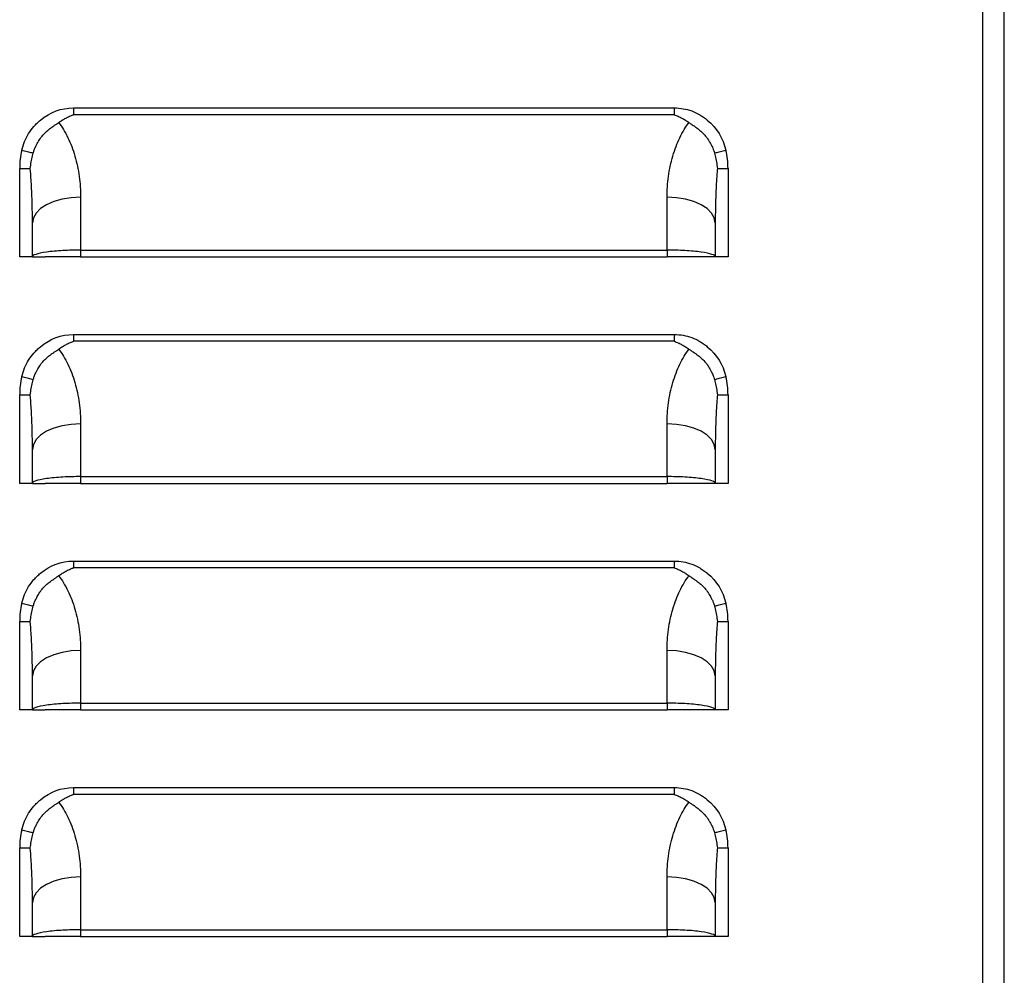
# Model space of a CAD drawing. Header units: millimetres. Extents: x 0 to 1956, y 0 to 1511.
# Tile 12 of 32: x 397 to 485, y 445 to 531. Entities that reach past the tile are written whole.
import ezdxf

# ---------------------------------------------------------------- set-up
doc = ezdxf.new("R2010")
doc.units = ezdxf.units.MM
doc.header["$LTSCALE"] = 7

msp = doc.modelspace()

# ---------------------------------------------------------------- linework, layer by layer
for p, q in [((483.302, 281.117), (483.302, 785.252)), ((485.235, 281.034), (485.235, 785.335)), ((401.779, 522.727), (455.648, 522.727)), ((455.648, 522.121), (401.779, 522.121)), ((396.964, 509.371), (396.964, 517.309)), ((396.964, 517.309), (397.912, 517.309)), ((459.516, 517.309), (460.464, 517.309)), ((460.464, 517.309), (460.464, 509.371)), ((402.425, 514.712), (402.425, 509.977)), ((455.003, 509.977), (455.003, 514.712)), ((398.107, 509.371), (398.107, 512.423)), ((459.321, 512.423), (459.321, 509.371)), ((398.107, 509.371), (396.964, 509.371)), ((398.107, 509.371), (399.25, 509.371)), ((402.425, 509.977), (455.003, 509.977)), ((402.425, 509.977), (402.425, 509.371)), ((402.425, 509.371), (455.003, 509.371)), ((455.003, 509.977), (455.003, 509.371)), ((459.321, 509.371), (458.178, 509.371)), ((460.464, 509.371), (459.321, 509.371)), ((401.779, 502.407), (455.648, 502.407)), ((455.648, 501.801), (401.779, 501.801)), ((396.964, 489.051), (396.964, 496.989)), ((396.964, 496.989), (397.912, 496.989)), ((459.516, 496.989), (460.464, 496.989)), ((460.464, 496.989), (460.464, 489.051)), ((402.425, 494.392), (402.425, 489.657)), ((455.003, 489.657), (455.003, 494.392)), ((398.107, 489.051), (398.107, 492.103)), ((459.321, 492.103), (459.321, 489.051)), ((398.107, 489.051), (396.964, 489.051)), ((398.107, 489.051), (399.25, 489.051)), ((402.425, 489.657), (455.003, 489.657)), ((402.425, 489.657), (402.425, 489.051)), ((402.425, 489.051), (455.003, 489.051)), ((455.003, 489.657), (455.003, 489.051)), ((459.321, 489.051), (458.178, 489.051)), ((460.464, 489.051), (459.321, 489.051)), ((401.779, 482.087), (455.648, 482.087)), ((455.648, 481.481), (401.779, 481.481)), ((396.964, 468.731), (396.964, 476.669)), ((396.964, 476.669), (397.912, 476.669)), ((459.516, 476.669), (460.464, 476.669)), ((460.464, 476.669), (460.464, 468.731)), ((402.425, 474.072), (402.425, 469.337)), ((455.003, 469.337), (455.003, 474.072)), ((398.107, 468.731), (398.107, 471.783)), ((459.321, 471.783), (459.321, 468.731)), ((398.107, 468.731), (396.964, 468.731)), ((398.107, 468.731), (399.25, 468.731)), ((402.425, 469.337), (455.003, 469.337)), ((402.425, 469.337), (402.425, 468.731)), ((402.425, 468.731), (455.003, 468.731)), ((455.003, 469.337), (455.003, 468.731)), ((459.321, 468.731), (458.178, 468.731)), ((460.464, 468.731), (459.321, 468.731)), ((401.779, 461.767), (455.648, 461.767)), ((455.648, 461.161), (401.779, 461.161)), ((396.964, 448.411), (396.964, 456.349)), ((396.964, 456.349), (397.912, 456.349)), ((459.516, 456.349), (460.464, 456.349)), ((460.464, 456.349), (460.464, 448.411)), ((402.425, 453.752), (402.425, 449.017)), ((455.003, 449.017), (455.003, 453.752)), ((398.107, 448.411), (398.107, 451.463)), ((459.321, 451.463), (459.321, 448.411)), ((402.425, 449.017), (455.003, 449.017)), ((402.425, 449.017), (402.425, 448.411)), ((455.003, 449.017), (455.003, 448.411)), ((398.107, 448.411), (396.964, 448.411)), ((398.107, 448.411), (399.25, 448.411)), ((402.425, 448.411), (455.003, 448.411)), ((459.321, 448.411), (458.178, 448.411)), ((460.464, 448.411), (459.321, 448.411))]:
    msp.add_line(p, q)
at = {"flags": 128}
for points in [[(402.425, 514.712), (401.583, 514.668), (400.773, 514.537), (400.026, 514.326), (399.372, 514.041), (398.835, 513.695), (398.436, 513.299), (398.19, 512.87), (398.107, 512.423)], [(459.321, 512.423), (459.238, 512.87), (458.992, 513.299), (458.593, 513.695), (458.056, 514.041), (457.402, 514.326), (456.655, 514.537), (455.845, 514.668), (455.003, 514.712)], [(402.425, 494.392), (401.583, 494.348), (400.773, 494.217), (400.026, 494.006), (399.372, 493.721), (398.835, 493.375), (398.436, 492.979), (398.19, 492.55), (398.107, 492.103)], [(459.321, 492.103), (459.238, 492.55), (458.992, 492.979), (458.593, 493.375), (458.056, 493.721), (457.402, 494.006), (456.655, 494.217), (455.845, 494.348), (455.003, 494.392)], [(402.425, 474.072), (401.583, 474.028), (400.773, 473.897), (400.026, 473.686), (399.372, 473.401), (398.835, 473.055), (398.436, 472.659), (398.19, 472.23), (398.107, 471.783)], [(459.321, 471.783), (459.238, 472.23), (458.992, 472.659), (458.593, 473.055), (458.056, 473.401), (457.402, 473.686), (456.655, 473.897), (455.845, 474.028), (455.003, 474.072)], [(402.425, 453.752), (401.583, 453.708), (400.773, 453.577), (400.026, 453.366), (399.372, 453.081), (398.835, 452.735), (398.436, 452.339), (398.19, 451.91), (398.107, 451.463)], [(459.321, 451.463), (459.238, 451.91), (458.992, 452.339), (458.593, 452.735), (458.056, 453.081), (457.402, 453.366), (456.655, 453.577), (455.845, 453.708), (455.003, 453.752)]]:
    msp.add_lwpolyline(points, dxfattribs=at)
for centre, start, end in [((404.012, 517.309), 166.58515, 180), ((453.415, 517.309), 0, 13.41485), ((404.012, 496.989), 166.58515, 180), ((453.415, 496.989), 0, 13.41485), ((404.012, 476.669), 166.58515, 180), ((453.415, 476.669), 0, 13.41485), ((404.012, 456.349), 166.58515, 180), ((453.415, 456.349), 0, 13.41485)]:
    msp.add_arc(centre, 7.049, start, end)
for points, knots in [([(397.156, 518.944), (397.286, 519.486), (397.591, 520.229), (398.142, 520.972), (398.467, 521.312), (398.616, 521.452), (398.718, 521.543), (398.769, 521.587), (399.701, 522.362), (400.686, 522.727), (401.779, 522.727)], [0, 0, 0, 0, 0.25, 0.375, 0.4375, 0.46875, 0.46875, 0.5, 0.5, 1, 1, 1, 1]), ([(455.648, 522.727), (455.649, 522.622), (455.648, 522.515), (455.647, 522.36), (455.647, 522.31), (455.647, 522.237), (455.647, 522.213), (455.648, 522.178), (455.648, 522.161), (455.648, 522.141), (455.648, 522.132), (455.648, 522.127), (455.649, 522.125), (455.648, 522.121)], [0, 0, 0, 0, 0.5, 0.5, 0.75, 0.75, 0.875, 0.875, 0.9375, 0.96875, 0.984375, 0.984375, 1, 1, 1, 1]), ([(455.648, 522.727), (456.195, 522.727), (456.975, 522.59), (457.813, 522.191), (458.215, 521.932), (458.383, 521.808), (458.494, 521.722), (458.551, 521.677), (459.457, 520.924), (460.013, 520.027), (460.272, 518.944)], [0, 0, 0, 0, 0.25, 0.375, 0.4375, 0.46875, 0.46875, 0.5, 0.5, 1, 1, 1, 1]), ([(400.466, 521.416), (400.519, 521.454), (400.623, 521.527), (400.781, 521.63), (400.936, 521.724), (401.149, 521.842), (401.371, 521.952), (401.584, 522.044), (401.701, 522.091), (401.76, 522.114), (401.779, 522.121)], [0, 0, 0, 0, 0.132846, 0.260432, 0.382713, 0.49973, 0.749985, 0.875064, 0.959449, 1, 1, 1, 1]), ([(455.648, 522.121), (455.708, 522.098), (455.826, 522.052), (456.057, 521.951), (456.333, 521.815), (456.655, 521.63), (456.856, 521.49), (456.962, 521.416)], [0, 0, 0, 0, 0.125072, 0.250152, 0.500317, 0.737211, 1, 1, 1, 1]), ([(398.184, 518.683), (398.197, 518.728), (398.223, 518.823), (398.272, 518.968), (398.331, 519.122), (398.414, 519.313), (398.55, 519.587), (398.689, 519.816), (398.798, 519.974), (398.843, 520.037), (398.923, 520.143), (399.101, 520.359), (399.374, 520.63), (399.678, 520.872), (399.916, 521.043), (400.109, 521.174), (400.292, 521.294), (400.411, 521.378), (400.466, 521.416)], [0, 0, 0, 0, 0.038373, 0.080185, 0.125321, 0.173711, 0.25028, 0.375704, 0.391291, 0.406852, 0.437907, 0.499865, 0.634348, 0.749592, 0.816743, 0.874571, 0.942689, 1, 1, 1, 1]), ([(400.466, 521.416), (400.762, 521.021), (401.038, 520.565), (401.527, 519.554), (401.74, 518.998), (402.082, 517.826), (402.212, 517.209), (402.384, 515.96), (402.425, 515.328), (402.425, 514.712)], [0, 0, 0, 0, 0.25, 0.25, 0.5, 0.5, 0.75, 0.75, 1, 1, 1, 1]), ([(455.003, 514.712), (455.003, 515.328), (455.044, 515.96), (455.216, 517.209), (455.346, 517.826), (455.688, 518.998), (455.901, 519.554), (456.39, 520.565), (456.666, 521.021), (456.962, 521.416)], [0, 0, 0, 0, 0.25, 0.25, 0.5, 0.5, 0.75, 0.75, 1, 1, 1, 1]), ([(456.962, 521.416), (456.997, 521.391), (457.072, 521.338), (457.195, 521.256), (457.341, 521.159), (457.512, 521.043), (457.75, 520.872), (458.055, 520.63), (458.327, 520.358), (458.505, 520.143), (458.585, 520.036), (458.625, 519.981), (458.646, 519.95), (458.662, 519.927), (458.678, 519.904), (458.699, 519.872), (458.736, 519.815), (458.808, 519.7), (458.911, 519.52), (459.013, 519.315), (459.106, 519.101), (459.181, 518.9), (459.224, 518.753), (459.244, 518.683)], [0, 0, 0, 0, 0.0371579, 0.0789369, 0.1254536, 0.1830348, 0.2504927, 0.3659804, 0.5000843, 0.5620422, 0.593111, 0.6086813, 0.6172914, 0.6242884, 0.6311118, 0.6399308, 0.6556022, 0.6870112, 0.7498002, 0.8246163, 0.8747021, 0.9407025, 1, 1, 1, 1]), ([(397.156, 518.944), (397.309, 518.908), (397.476, 518.866), (397.632, 518.825), (397.788, 518.784), (397.932, 518.745), (398.039, 518.717), (398.099, 518.702), (398.148, 518.69), (398.184, 518.683)], [0.4183576, 0.4183576, 0.4183576, 0.4183576, 0.7097279, 0.7097279, 0.7097279, 1.0010982, 1.0010982, 1.0010982, 1.1654812, 1.1654812, 1.1654812, 1.1654812]), ([(397.912, 517.309), (397.924, 517.406), (397.949, 517.599), (397.996, 517.882), (398.051, 518.157), (398.113, 518.424), (398.161, 518.597), (398.185, 518.683)], [0, 0, 0, 0, 0.210995, 0.416248, 0.616016, 0.81053, 1, 1, 1, 1]), ([(459.243, 518.683), (459.267, 518.597), (459.315, 518.424), (459.377, 518.157), (459.431, 517.882), (459.479, 517.599), (459.504, 517.406), (459.516, 517.309)], [0, 0, 0, 0, 0.18947, 0.383984, 0.583752, 0.789005, 1, 1, 1, 1]), ([(459.244, 518.683), (459.28, 518.69), (459.329, 518.702), (459.39, 518.717), (459.497, 518.745), (459.641, 518.784), (459.797, 518.825), (459.953, 518.866), (460.119, 518.908), (460.272, 518.944)], [0.4173971, 0.4173971, 0.4173971, 0.4173971, 0.5822598, 0.5822598, 0.5822598, 0.8733897, 0.8733897, 0.8733897, 1.1645196, 1.1645196, 1.1645196, 1.1645196]), ([(398.107, 512.423), (398.106, 512.692), (398.104, 513.193), (398.092, 513.887), (398.076, 514.47), (398.048, 515.243), (398.002, 516.178), (397.94, 516.954), (397.912, 517.309)], [0, 0, 0, 0, 0.164954, 0.307007, 0.426159, 0.52241, 0.781781, 1, 1, 1, 1]), ([(459.516, 517.309), (459.502, 517.14), (459.472, 516.785), (459.434, 516.228), (459.399, 515.62), (459.364, 514.846), (459.329, 513.775), (459.324, 512.924), (459.321, 512.423)], [0, 0, 0, 0, 0.10396, 0.218211, 0.342756, 0.477597, 0.692973, 1, 1, 1, 1]), ([(402.425, 509.977), (401.916, 509.977), (401.367, 509.964), (400.57, 509.92), (400.309, 509.901), (399.815, 509.856), (399.582, 509.829), (398.95, 509.74), (398.621, 509.669), (398.2, 509.52), (398.107, 509.443), (398.107, 509.371)], [0, 0, 0, 0, 0.25, 0.25, 0.375, 0.375, 0.5, 0.5, 0.75, 0.75, 1, 1, 1, 1]), ([(402.425, 509.371), (402.051, 509.371), (401.647, 509.371), (400.865, 509.371), (400.49, 509.371), (399.87, 509.371), (399.628, 509.371), (399.318, 509.371), (399.25, 509.371), (399.25, 509.371)], [0, 0, 0, 0, 0.25, 0.25, 0.5, 0.5, 0.75, 0.75, 1, 1, 1, 1]), ([(459.321, 509.371), (459.321, 509.443), (459.228, 509.52), (458.807, 509.669), (458.478, 509.74), (457.845, 509.829), (457.613, 509.856), (457.119, 509.901), (456.858, 509.92), (456.061, 509.964), (455.512, 509.977), (455.003, 509.977)], [0, 0, 0, 0, 0.25, 0.25, 0.5, 0.5, 0.625, 0.625, 0.75, 0.75, 1, 1, 1, 1]), ([(458.178, 509.371), (458.178, 509.371), (458.11, 509.371), (457.8, 509.371), (457.558, 509.371), (456.938, 509.371), (456.562, 509.371), (455.781, 509.371), (455.377, 509.371), (455.003, 509.371)], [0, 0, 0, 0, 0.25, 0.25, 0.5, 0.5, 0.75, 0.75, 1, 1, 1, 1]), ([(397.156, 498.624), (397.286, 499.166), (397.591, 499.909), (398.142, 500.652), (398.467, 500.992), (398.616, 501.132), (398.718, 501.223), (398.769, 501.267), (399.701, 502.042), (400.686, 502.407), (401.779, 502.407)], [0, 0, 0, 0, 0.25, 0.375, 0.4375, 0.46875, 0.46875, 0.5, 0.5, 1, 1, 1, 1]), ([(455.648, 502.407), (455.649, 502.302), (455.648, 502.195), (455.647, 502.04), (455.647, 501.99), (455.647, 501.917), (455.647, 501.893), (455.648, 501.858), (455.648, 501.841), (455.648, 501.821), (455.648, 501.812), (455.648, 501.807), (455.649, 501.805), (455.648, 501.801)], [0, 0, 0, 0, 0.5, 0.5, 0.75, 0.75, 0.875, 0.875, 0.9375, 0.96875, 0.984375, 0.984375, 1, 1, 1, 1]), ([(455.648, 502.407), (456.195, 502.407), (456.975, 502.27), (457.813, 501.871), (458.215, 501.612), (458.383, 501.488), (458.494, 501.402), (458.551, 501.357), (459.457, 500.604), (460.013, 499.707), (460.272, 498.624)], [0, 0, 0, 0, 0.25, 0.375, 0.4375, 0.46875, 0.46875, 0.5, 0.5, 1, 1, 1, 1]), ([(400.466, 501.096), (400.519, 501.134), (400.623, 501.207), (400.781, 501.31), (400.936, 501.404), (401.149, 501.522), (401.371, 501.632), (401.584, 501.724), (401.701, 501.771), (401.76, 501.794), (401.779, 501.801)], [0, 0, 0, 0, 0.132846, 0.260432, 0.382713, 0.49973, 0.749985, 0.875064, 0.959449, 1, 1, 1, 1]), ([(455.648, 501.801), (455.708, 501.778), (455.826, 501.732), (456.057, 501.631), (456.333, 501.495), (456.655, 501.31), (456.856, 501.17), (456.962, 501.096)], [0, 0, 0, 0, 0.125072, 0.250152, 0.500317, 0.737211, 1, 1, 1, 1]), ([(398.184, 498.363), (398.197, 498.408), (398.223, 498.503), (398.272, 498.648), (398.331, 498.802), (398.414, 498.993), (398.55, 499.267), (398.689, 499.496), (398.798, 499.654), (398.843, 499.717), (398.923, 499.823), (399.101, 500.039), (399.374, 500.31), (399.678, 500.552), (399.916, 500.723), (400.109, 500.854), (400.292, 500.974), (400.411, 501.058), (400.466, 501.096)], [0, 0, 0, 0, 0.038373, 0.0801852, 0.1253209, 0.173711, 0.2502802, 0.3757041, 0.391291, 0.4068516, 0.4379074, 0.4998651, 0.6343478, 0.7495916, 0.8167435, 0.8745706, 0.9426893, 1, 1, 1, 1]), ([(400.466, 501.096), (400.762, 500.701), (401.038, 500.245), (401.527, 499.234), (401.74, 498.678), (402.082, 497.506), (402.212, 496.889), (402.384, 495.64), (402.425, 495.008), (402.425, 494.392)], [0, 0, 0, 0, 0.25, 0.25, 0.5, 0.5, 0.75, 0.75, 1, 1, 1, 1]), ([(455.003, 494.392), (455.003, 495.008), (455.044, 495.64), (455.216, 496.889), (455.346, 497.506), (455.688, 498.678), (455.901, 499.234), (456.39, 500.245), (456.666, 500.701), (456.962, 501.096)], [0, 0, 0, 0, 0.25, 0.25, 0.5, 0.5, 0.75, 0.75, 1, 1, 1, 1]), ([(456.962, 501.096), (456.997, 501.071), (457.072, 501.018), (457.195, 500.936), (457.341, 500.839), (457.512, 500.723), (457.75, 500.552), (458.055, 500.31), (458.327, 500.038), (458.505, 499.823), (458.585, 499.716), (458.625, 499.661), (458.646, 499.63), (458.662, 499.607), (458.678, 499.584), (458.699, 499.552), (458.736, 499.495), (458.808, 499.38), (458.911, 499.2), (459.013, 498.995), (459.106, 498.781), (459.181, 498.58), (459.224, 498.433), (459.244, 498.363)], [0, 0, 0, 0, 0.0371579, 0.0789369, 0.1254536, 0.1830348, 0.2504927, 0.3659804, 0.5000843, 0.5620422, 0.593111, 0.6086813, 0.6172914, 0.6242884, 0.6311118, 0.6399308, 0.6556022, 0.6870112, 0.7498002, 0.8246163, 0.8747021, 0.9407025, 1, 1, 1, 1]), ([(397.156, 498.624), (397.309, 498.588), (397.476, 498.546), (397.632, 498.505), (397.788, 498.464), (397.932, 498.425), (398.039, 498.397), (398.099, 498.382), (398.148, 498.37), (398.184, 498.363)], [0.4183576, 0.4183576, 0.4183576, 0.4183576, 0.7097279, 0.7097279, 0.7097279, 1.0010982, 1.0010982, 1.0010982, 1.1654812, 1.1654812, 1.1654812, 1.1654812]), ([(397.912, 496.989), (397.924, 497.086), (397.949, 497.279), (397.996, 497.562), (398.051, 497.837), (398.113, 498.104), (398.161, 498.277), (398.185, 498.363)], [0, 0, 0, 0, 0.210995, 0.416248, 0.616016, 0.81053, 1, 1, 1, 1]), ([(459.243, 498.363), (459.267, 498.277), (459.315, 498.104), (459.377, 497.837), (459.431, 497.562), (459.479, 497.279), (459.504, 497.086), (459.516, 496.989)], [0, 0, 0, 0, 0.18947, 0.383984, 0.583752, 0.789005, 1, 1, 1, 1]), ([(459.244, 498.363), (459.28, 498.37), (459.329, 498.382), (459.39, 498.397), (459.497, 498.425), (459.641, 498.464), (459.797, 498.505), (459.953, 498.546), (460.119, 498.588), (460.272, 498.624)], [0.4173971, 0.4173971, 0.4173971, 0.4173971, 0.5822598, 0.5822598, 0.5822598, 0.8733897, 0.8733897, 0.8733897, 1.1645196, 1.1645196, 1.1645196, 1.1645196]), ([(398.107, 492.103), (398.106, 492.372), (398.104, 492.873), (398.092, 493.567), (398.076, 494.15), (398.048, 494.923), (398.002, 495.858), (397.94, 496.634), (397.912, 496.989)], [0, 0, 0, 0, 0.1649543, 0.3070074, 0.4261593, 0.5224104, 0.7817808, 1, 1, 1, 1]), ([(459.516, 496.989), (459.502, 496.82), (459.472, 496.465), (459.434, 495.908), (459.399, 495.3), (459.364, 494.526), (459.329, 493.455), (459.324, 492.604), (459.321, 492.103)], [0, 0, 0, 0, 0.10396, 0.218211, 0.342756, 0.477597, 0.692973, 1, 1, 1, 1]), ([(402.425, 489.657), (401.916, 489.657), (401.367, 489.644), (400.57, 489.6), (400.309, 489.581), (399.815, 489.536), (399.582, 489.509), (398.95, 489.42), (398.621, 489.349), (398.2, 489.2), (398.107, 489.123), (398.107, 489.051)], [0, 0, 0, 0, 0.25, 0.25, 0.375, 0.375, 0.5, 0.5, 0.75, 0.75, 1, 1, 1, 1]), ([(402.425, 489.051), (402.051, 489.051), (401.647, 489.051), (400.865, 489.051), (400.49, 489.051), (399.87, 489.051), (399.628, 489.051), (399.318, 489.051), (399.25, 489.051), (399.25, 489.051)], [0, 0, 0, 0, 0.25, 0.25, 0.5, 0.5, 0.75, 0.75, 1, 1, 1, 1]), ([(459.321, 489.051), (459.321, 489.123), (459.228, 489.2), (458.807, 489.349), (458.478, 489.42), (457.845, 489.509), (457.613, 489.536), (457.119, 489.581), (456.858, 489.6), (456.061, 489.644), (455.512, 489.657), (455.003, 489.657)], [0, 0, 0, 0, 0.25, 0.25, 0.5, 0.5, 0.625, 0.625, 0.75, 0.75, 1, 1, 1, 1]), ([(458.178, 489.051), (458.178, 489.051), (458.11, 489.051), (457.8, 489.051), (457.558, 489.051), (456.938, 489.051), (456.562, 489.051), (455.781, 489.051), (455.377, 489.051), (455.003, 489.051)], [0, 0, 0, 0, 0.25, 0.25, 0.5, 0.5, 0.75, 0.75, 1, 1, 1, 1]), ([(397.156, 478.304), (397.286, 478.846), (397.591, 479.589), (398.142, 480.332), (398.467, 480.672), (398.616, 480.812), (398.718, 480.903), (398.769, 480.947), (399.701, 481.722), (400.686, 482.087), (401.779, 482.087)], [0, 0, 0, 0, 0.25, 0.375, 0.4375, 0.46875, 0.46875, 0.5, 0.5, 1, 1, 1, 1]), ([(455.648, 482.087), (455.649, 481.982), (455.648, 481.875), (455.647, 481.72), (455.647, 481.67), (455.647, 481.597), (455.647, 481.573), (455.648, 481.538), (455.648, 481.521), (455.648, 481.501), (455.648, 481.492), (455.648, 481.487), (455.649, 481.485), (455.648, 481.481)], [0, 0, 0, 0, 0.5, 0.5, 0.75, 0.75, 0.875, 0.875, 0.9375, 0.96875, 0.984375, 0.984375, 1, 1, 1, 1]), ([(455.648, 482.087), (456.195, 482.087), (456.975, 481.95), (457.813, 481.551), (458.215, 481.292), (458.383, 481.168), (458.494, 481.082), (458.551, 481.037), (459.457, 480.284), (460.013, 479.387), (460.272, 478.304)], [0, 0, 0, 0, 0.25, 0.375, 0.4375, 0.46875, 0.46875, 0.5, 0.5, 1, 1, 1, 1]), ([(400.466, 480.776), (400.519, 480.814), (400.623, 480.887), (400.781, 480.99), (400.936, 481.084), (401.149, 481.202), (401.371, 481.312), (401.584, 481.404), (401.701, 481.451), (401.76, 481.474), (401.779, 481.481)], [0, 0, 0, 0, 0.1328463, 0.2604315, 0.3827131, 0.4997304, 0.7499848, 0.8750642, 0.9594491, 1, 1, 1, 1]), ([(455.648, 481.481), (455.708, 481.458), (455.826, 481.412), (456.057, 481.311), (456.333, 481.175), (456.655, 480.99), (456.856, 480.85), (456.962, 480.776)], [0, 0, 0, 0, 0.1250717, 0.2501516, 0.5003166, 0.737211, 1, 1, 1, 1]), ([(398.184, 478.043), (398.197, 478.088), (398.223, 478.183), (398.272, 478.328), (398.331, 478.482), (398.414, 478.673), (398.55, 478.947), (398.689, 479.176), (398.798, 479.334), (398.843, 479.397), (398.923, 479.503), (399.101, 479.719), (399.374, 479.99), (399.678, 480.232), (399.916, 480.403), (400.109, 480.534), (400.292, 480.654), (400.411, 480.738), (400.466, 480.776)], [0, 0, 0, 0, 0.038373, 0.0801852, 0.1253209, 0.173711, 0.2502802, 0.3757041, 0.391291, 0.4068516, 0.4379074, 0.4998651, 0.6343478, 0.7495916, 0.8167435, 0.8745706, 0.9426893, 1, 1, 1, 1]), ([(400.466, 480.776), (400.762, 480.381), (401.038, 479.925), (401.527, 478.914), (401.74, 478.358), (402.082, 477.186), (402.212, 476.569), (402.384, 475.32), (402.425, 474.688), (402.425, 474.072)], [0, 0, 0, 0, 0.25, 0.25, 0.5, 0.5, 0.75, 0.75, 1, 1, 1, 1]), ([(455.003, 474.072), (455.003, 474.688), (455.044, 475.32), (455.216, 476.569), (455.346, 477.186), (455.688, 478.358), (455.901, 478.914), (456.39, 479.925), (456.666, 480.381), (456.962, 480.776)], [0, 0, 0, 0, 0.25, 0.25, 0.5, 0.5, 0.75, 0.75, 1, 1, 1, 1]), ([(456.962, 480.776), (456.997, 480.751), (457.072, 480.698), (457.195, 480.616), (457.341, 480.519), (457.512, 480.403), (457.75, 480.232), (458.055, 479.99), (458.327, 479.718), (458.505, 479.503), (458.585, 479.396), (458.625, 479.341), (458.646, 479.31), (458.662, 479.287), (458.678, 479.264), (458.699, 479.232), (458.736, 479.175), (458.808, 479.06), (458.911, 478.88), (459.013, 478.675), (459.106, 478.461), (459.181, 478.26), (459.224, 478.113), (459.244, 478.043)], [0, 0, 0, 0, 0.037158, 0.078937, 0.125454, 0.183035, 0.250493, 0.36598, 0.500084, 0.562042, 0.593111, 0.608681, 0.617291, 0.624288, 0.631112, 0.639931, 0.655602, 0.687011, 0.7498, 0.824616, 0.874702, 0.940703, 1, 1, 1, 1]), ([(397.156, 478.304), (397.309, 478.268), (397.476, 478.226), (397.632, 478.185), (397.788, 478.144), (397.932, 478.105), (398.039, 478.077), (398.099, 478.062), (398.148, 478.05), (398.184, 478.043)], [0.4183576, 0.4183576, 0.4183576, 0.4183576, 0.7097279, 0.7097279, 0.7097279, 1.0010982, 1.0010982, 1.0010982, 1.1654812, 1.1654812, 1.1654812, 1.1654812]), ([(397.912, 476.669), (397.924, 476.766), (397.949, 476.959), (397.996, 477.242), (398.051, 477.517), (398.113, 477.784), (398.161, 477.957), (398.185, 478.043)], [0, 0, 0, 0, 0.210995, 0.416248, 0.616016, 0.81053, 1, 1, 1, 1]), ([(459.243, 478.043), (459.267, 477.957), (459.315, 477.784), (459.377, 477.517), (459.431, 477.242), (459.479, 476.959), (459.504, 476.766), (459.516, 476.669)], [0, 0, 0, 0, 0.1894698, 0.383984, 0.5837521, 0.7890055, 1, 1, 1, 1]), ([(459.244, 478.043), (459.28, 478.05), (459.329, 478.062), (459.39, 478.077), (459.497, 478.105), (459.641, 478.144), (459.797, 478.185), (459.953, 478.226), (460.119, 478.268), (460.272, 478.304)], [0.4173971, 0.4173971, 0.4173971, 0.4173971, 0.5822598, 0.5822598, 0.5822598, 0.8733897, 0.8733897, 0.8733897, 1.1645196, 1.1645196, 1.1645196, 1.1645196]), ([(398.107, 471.783), (398.106, 472.052), (398.104, 472.553), (398.092, 473.247), (398.076, 473.83), (398.048, 474.603), (398.002, 475.538), (397.94, 476.314), (397.912, 476.669)], [0, 0, 0, 0, 0.164954, 0.307007, 0.426159, 0.52241, 0.781781, 1, 1, 1, 1]), ([(459.516, 476.669), (459.502, 476.5), (459.472, 476.145), (459.434, 475.588), (459.399, 474.98), (459.364, 474.206), (459.329, 473.135), (459.324, 472.284), (459.321, 471.783)], [0, 0, 0, 0, 0.10396, 0.218211, 0.342756, 0.477597, 0.692973, 1, 1, 1, 1]), ([(402.425, 469.337), (401.916, 469.337), (401.367, 469.324), (400.57, 469.28), (400.309, 469.261), (399.815, 469.216), (399.582, 469.189), (398.95, 469.1), (398.621, 469.029), (398.2, 468.88), (398.107, 468.803), (398.107, 468.731)], [0, 0, 0, 0, 0.25, 0.25, 0.375, 0.375, 0.5, 0.5, 0.75, 0.75, 1, 1, 1, 1]), ([(402.425, 468.731), (402.051, 468.731), (401.647, 468.731), (400.865, 468.731), (400.49, 468.731), (399.87, 468.731), (399.628, 468.731), (399.318, 468.731), (399.25, 468.731), (399.25, 468.731)], [0, 0, 0, 0, 0.25, 0.25, 0.5, 0.5, 0.75, 0.75, 1, 1, 1, 1]), ([(459.321, 468.731), (459.321, 468.803), (459.228, 468.88), (458.807, 469.029), (458.478, 469.1), (457.845, 469.189), (457.613, 469.216), (457.119, 469.261), (456.858, 469.28), (456.061, 469.324), (455.512, 469.337), (455.003, 469.337)], [0, 0, 0, 0, 0.25, 0.25, 0.5, 0.5, 0.625, 0.625, 0.75, 0.75, 1, 1, 1, 1]), ([(458.178, 468.731), (458.178, 468.731), (458.11, 468.731), (457.8, 468.731), (457.558, 468.731), (456.938, 468.731), (456.562, 468.731), (455.781, 468.731), (455.377, 468.731), (455.003, 468.731)], [0, 0, 0, 0, 0.25, 0.25, 0.5, 0.5, 0.75, 0.75, 1, 1, 1, 1]), ([(397.156, 457.984), (397.286, 458.526), (397.591, 459.269), (398.142, 460.012), (398.467, 460.352), (398.616, 460.492), (398.718, 460.583), (398.769, 460.627), (399.701, 461.402), (400.686, 461.767), (401.779, 461.767)], [0, 0, 0, 0, 0.25, 0.375, 0.4375, 0.46875, 0.46875, 0.5, 0.5, 1, 1, 1, 1]), ([(455.648, 461.767), (455.649, 461.662), (455.648, 461.555), (455.647, 461.4), (455.647, 461.35), (455.647, 461.277), (455.647, 461.253), (455.648, 461.218), (455.648, 461.201), (455.648, 461.181), (455.648, 461.172), (455.648, 461.167), (455.649, 461.165), (455.648, 461.161)], [0, 0, 0, 0, 0.5, 0.5, 0.75, 0.75, 0.875, 0.875, 0.9375, 0.96875, 0.984375, 0.984375, 1, 1, 1, 1]), ([(455.648, 461.767), (456.195, 461.767), (456.975, 461.63), (457.813, 461.231), (458.215, 460.972), (458.383, 460.848), (458.494, 460.762), (458.551, 460.717), (459.457, 459.964), (460.013, 459.067), (460.272, 457.984)], [0, 0, 0, 0, 0.25, 0.375, 0.4375, 0.46875, 0.46875, 0.5, 0.5, 1, 1, 1, 1]), ([(400.466, 460.456), (400.519, 460.494), (400.623, 460.567), (400.781, 460.67), (400.936, 460.764), (401.149, 460.882), (401.371, 460.992), (401.584, 461.084), (401.701, 461.131), (401.76, 461.154), (401.779, 461.161)], [0, 0, 0, 0, 0.132846, 0.260432, 0.382713, 0.49973, 0.749985, 0.875064, 0.959449, 1, 1, 1, 1]), ([(455.648, 461.161), (455.708, 461.138), (455.826, 461.092), (456.057, 460.991), (456.333, 460.855), (456.655, 460.67), (456.856, 460.53), (456.962, 460.456)], [0, 0, 0, 0, 0.125072, 0.250152, 0.500317, 0.737211, 1, 1, 1, 1]), ([(398.184, 457.723), (398.197, 457.768), (398.223, 457.863), (398.272, 458.008), (398.331, 458.162), (398.414, 458.353), (398.55, 458.627), (398.689, 458.856), (398.798, 459.014), (398.843, 459.077), (398.923, 459.183), (399.101, 459.399), (399.374, 459.67), (399.678, 459.912), (399.916, 460.083), (400.109, 460.214), (400.292, 460.334), (400.411, 460.418), (400.466, 460.456)], [0, 0, 0, 0, 0.038373, 0.080185, 0.125321, 0.173711, 0.25028, 0.375704, 0.391291, 0.406852, 0.437907, 0.499865, 0.634348, 0.749592, 0.816743, 0.874571, 0.942689, 1, 1, 1, 1]), ([(400.466, 460.456), (400.762, 460.061), (401.038, 459.605), (401.527, 458.594), (401.74, 458.038), (402.082, 456.866), (402.212, 456.249), (402.384, 455), (402.425, 454.368), (402.425, 453.752)], [0, 0, 0, 0, 0.25, 0.25, 0.5, 0.5, 0.75, 0.75, 1, 1, 1, 1]), ([(455.003, 453.752), (455.003, 454.368), (455.044, 455), (455.216, 456.249), (455.346, 456.866), (455.688, 458.038), (455.901, 458.594), (456.39, 459.605), (456.666, 460.061), (456.962, 460.456)], [0, 0, 0, 0, 0.25, 0.25, 0.5, 0.5, 0.75, 0.75, 1, 1, 1, 1]), ([(456.962, 460.456), (456.997, 460.431), (457.072, 460.378), (457.195, 460.296), (457.341, 460.199), (457.512, 460.083), (457.75, 459.912), (458.055, 459.67), (458.327, 459.398), (458.505, 459.183), (458.585, 459.076), (458.625, 459.021), (458.646, 458.99), (458.662, 458.967), (458.678, 458.944), (458.699, 458.912), (458.736, 458.855), (458.808, 458.74), (458.911, 458.56), (459.013, 458.355), (459.106, 458.141), (459.181, 457.94), (459.224, 457.793), (459.244, 457.723)], [0, 0, 0, 0, 0.037158, 0.078937, 0.125454, 0.183035, 0.250493, 0.36598, 0.500084, 0.562042, 0.593111, 0.608681, 0.617291, 0.624288, 0.631112, 0.639931, 0.655602, 0.687011, 0.7498, 0.824616, 0.874702, 0.940703, 1, 1, 1, 1]), ([(397.156, 457.984), (397.309, 457.948), (397.476, 457.906), (397.632, 457.865), (397.788, 457.824), (397.932, 457.785), (398.039, 457.757), (398.099, 457.742), (398.148, 457.73), (398.184, 457.723)], [0.4183576, 0.4183576, 0.4183576, 0.4183576, 0.7097279, 0.7097279, 0.7097279, 1.0010982, 1.0010982, 1.0010982, 1.1654812, 1.1654812, 1.1654812, 1.1654812]), ([(397.912, 456.349), (397.924, 456.446), (397.949, 456.639), (397.996, 456.922), (398.051, 457.197), (398.113, 457.464), (398.161, 457.637), (398.185, 457.723)], [0, 0, 0, 0, 0.210995, 0.416248, 0.616016, 0.81053, 1, 1, 1, 1]), ([(459.243, 457.723), (459.267, 457.637), (459.315, 457.464), (459.377, 457.197), (459.431, 456.922), (459.479, 456.639), (459.504, 456.446), (459.516, 456.349)], [0, 0, 0, 0, 0.18947, 0.383984, 0.583752, 0.789005, 1, 1, 1, 1]), ([(459.244, 457.723), (459.28, 457.73), (459.329, 457.742), (459.39, 457.757), (459.497, 457.785), (459.641, 457.824), (459.797, 457.865), (459.953, 457.906), (460.119, 457.948), (460.272, 457.984)], [0.4173971, 0.4173971, 0.4173971, 0.4173971, 0.5822598, 0.5822598, 0.5822598, 0.8733897, 0.8733897, 0.8733897, 1.1645196, 1.1645196, 1.1645196, 1.1645196]), ([(398.107, 451.463), (398.106, 451.732), (398.104, 452.233), (398.092, 452.927), (398.076, 453.51), (398.048, 454.283), (398.002, 455.218), (397.94, 455.994), (397.912, 456.349)], [0, 0, 0, 0, 0.164954, 0.307007, 0.426159, 0.52241, 0.781781, 1, 1, 1, 1]), ([(459.516, 456.349), (459.502, 456.18), (459.472, 455.825), (459.434, 455.268), (459.399, 454.66), (459.364, 453.886), (459.329, 452.815), (459.324, 451.964), (459.321, 451.463)], [0, 0, 0, 0, 0.10396, 0.218211, 0.342756, 0.477597, 0.692973, 1, 1, 1, 1]), ([(402.425, 449.017), (401.916, 449.017), (401.367, 449.004), (400.57, 448.96), (400.309, 448.941), (399.815, 448.896), (399.582, 448.869), (398.95, 448.78), (398.621, 448.709), (398.2, 448.56), (398.107, 448.483), (398.107, 448.411)], [0, 0, 0, 0, 0.25, 0.25, 0.375, 0.375, 0.5, 0.5, 0.75, 0.75, 1, 1, 1, 1]), ([(459.321, 448.411), (459.321, 448.483), (459.228, 448.56), (458.807, 448.709), (458.478, 448.78), (457.845, 448.869), (457.613, 448.896), (457.119, 448.941), (456.858, 448.96), (456.061, 449.004), (455.512, 449.017), (455.003, 449.017)], [0, 0, 0, 0, 0.25, 0.25, 0.5, 0.5, 0.625, 0.625, 0.75, 0.75, 1, 1, 1, 1]), ([(402.425, 448.411), (402.051, 448.411), (401.647, 448.411), (400.865, 448.411), (400.49, 448.411), (399.87, 448.411), (399.628, 448.411), (399.318, 448.411), (399.25, 448.411), (399.25, 448.411)], [0, 0, 0, 0, 0.25, 0.25, 0.5, 0.5, 0.75, 0.75, 1, 1, 1, 1]), ([(458.178, 448.411), (458.178, 448.411), (458.11, 448.411), (457.8, 448.411), (457.558, 448.411), (456.938, 448.411), (456.562, 448.411), (455.781, 448.411), (455.377, 448.411), (455.003, 448.411)], [0, 0, 0, 0, 0.25, 0.25, 0.5, 0.5, 0.75, 0.75, 1, 1, 1, 1])]:
    msp.add_open_spline(points, degree=3, knots=knots)
for points in [[(401.779, 522.727), (401.779, 522.514), (401.779, 522.302), (401.779, 522.121)], [(401.779, 502.407), (401.779, 502.194), (401.779, 501.982), (401.779, 501.801)], [(401.779, 482.087), (401.779, 481.874), (401.779, 481.662), (401.779, 481.481)], [(401.779, 461.767), (401.779, 461.554), (401.779, 461.342), (401.779, 461.161)]]:
    msp.add_open_spline(points, degree=3)

doc.saveas('drawing.dxf')
